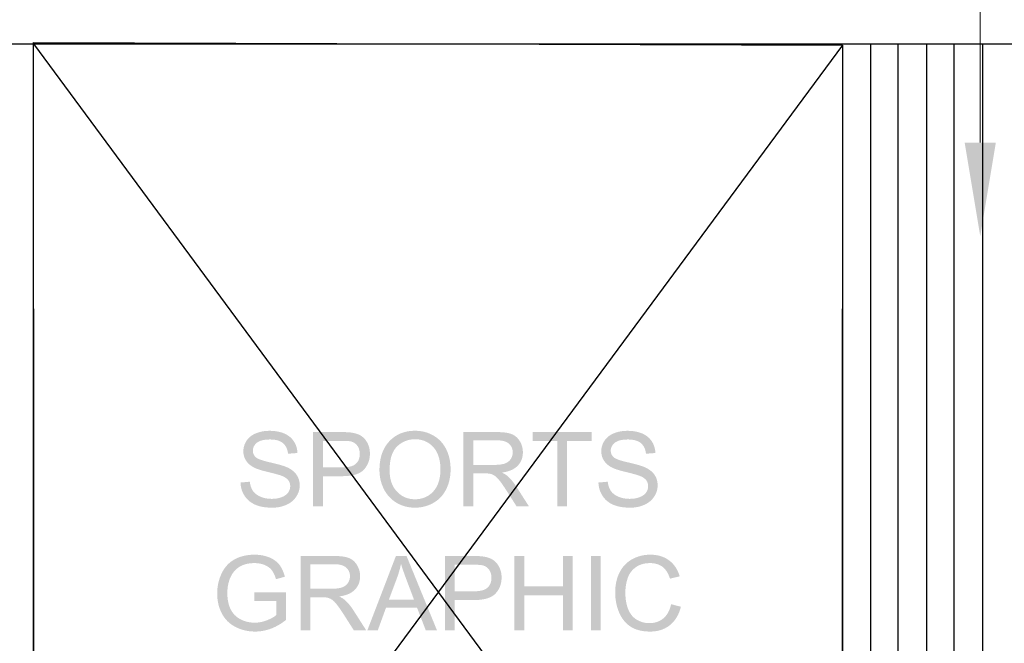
# Model space of a CAD drawing. Header units: millimetres. Extents: x 502444 to 745500, y -417645 to -375189.
# Tile 205 of 208: x 738607 to 741428, y -398624 to -396837. Entities that reach past the tile are written whole.
import ezdxf

# ---------------------------------------------------------------- set-up
doc = ezdxf.new("R2010")
doc.units = ezdxf.units.MM
doc.layers.add('PDF2_Geometry', color=7, linetype='Continuous')
doc.layers.add('PDF2_Solid Fills', color=7, linetype='Continuous')

msp = doc.modelspace()

# ---------------------------------------------------------------- hatches: boundary and pattern name
at = {"layer": 'PDF2_Solid Fills', "lineweight": 25, "transparency": 33554559}
for points in [[(739322.76931, -398015.18452), (739320.59464, -398015.20272), (739315.59153, -398015.3938), (739310.69853, -398015.78688), (739305.91653, -398016.38742), (739301.24508, -398017.18995), (739296.68419, -398018.19995), (739292.23339, -398019.41194), (739287.89361, -398020.82957), (739283.66437, -398022.45284), (739281.95057, -398023.1844), (739277.44109, -398025.37181), (739273.24234, -398027.80489), (739269.35477, -398030.48547), (739265.7784, -398033.41354), (739262.51321, -398036.58728), (739259.55875, -398040.0067), (739323.93217, -398040.03946), (739326.22057, -398040.06311), (739331.77007, -398040.32517), (739336.98155, -398040.88021), (739341.85499, -398041.72824), (739346.38996, -398042.86926), (739350.58688, -398044.30327), (739354.44533, -398046.02844), (739357.9653, -398048.04843), (739361.14768, -398050.35959), (739362.64174, -398051.66257), (739365.63942, -398054.7708), (739368.26586, -398058.23389), (739370.52106, -398062.05367), (739372.40501, -398066.22831), (739373.91818, -398070.75781), (739375.05966, -398075.64399), (739375.82989, -398080.88503), (739402.8695, -398078.84867), (739402.71755, -398076.16627), (739402.19435, -398071.34014), (739401.35405, -398066.6505), (739400.19757, -398062.09916), (739398.72398, -398057.68613), (739396.93329, -398053.40958), (739394.8264, -398049.27316), (739392.40242, -398045.27322), (739390.56032, -398042.63268), (739387.69503, -398039.0695), (739384.55041, -398035.74835), (739381.12644, -398032.66741), (739377.42313, -398029.82488), (739373.44048, -398027.22437), (739369.17804, -398024.86408), (739364.63626, -398022.74218), (739364.57347, -398022.71671), (739360.47253, -398021.1353), (739356.23511, -398019.74132), (739351.86211, -398018.53297), (739347.35309, -398017.50842), (739342.70803, -398016.67313), (739337.92739, -398016.02164), (739333.01073, -398015.55577), (739327.95803, -398015.27734)], [(739528.18008, -398018.81868), (739447.78917, -398018.81868), (739447.78917, -398231.90722), (739475.99164, -398231.90722), (739475.99164, -398145.2771), (739530.65138, -398145.2771), (739532.08174, -398145.27164), (739538.69948, -398145.11696), (739544.99737, -398144.74754), (739550.97544, -398144.15974), (739556.63368, -398143.35721), (739561.97163, -398142.33629), (739566.9902, -398141.10064), (739571.68849, -398139.64662), (739576.06695, -398137.97786), (739580.12557, -398136.09071), (739583.86437, -398133.98884), (739587.28333, -398131.66858), (739590.38246, -398129.13359), (739593.16131, -398126.38022), (739596.04798, -398123.04452), (739475.99164, -398120.12918), (739475.99164, -398043.96478), (739530.50579, -398043.96478), (739597.71037, -398041.1095), (739594.4056, -398037.22967), (739590.80557, -398033.77204), (739586.91027, -398030.7366), (739585.05725, -398029.52825), (739580.84622, -398027.16978), (739576.29442, -398025.12431), (739571.40278, -398023.39004), (739566.17038, -398021.96513), (739560.59813, -398020.85322), (739559.74055, -398020.70218), (739555.77063, -398020.12712), (739551.28435, -398019.65579), (739546.28261, -398019.29001), (739540.7645, -398019.02796), (739534.73048, -398018.87146)], [(739739.84189, -398015.03894), (739739.29094, -398015.04076), (739733.76919, -398015.17906), (739728.37483, -398015.54848), (739723.1083, -398016.14902), (739717.96962, -398016.98068), (739712.95924, -398018.04162), (739708.07669, -398019.33551), (739703.32154, -398020.8605), (739698.69467, -398022.61662), (739694.19566, -398024.60385), (739689.82448, -398026.82219), (739685.5816, -398029.26983), (739681.4661, -398031.95041), (739677.47845, -398034.8621), (739673.61909, -398038.00491), (739669.88758, -398041.37701), (739666.28345, -398044.98205), (739664.15246, -398047.30959), (739661.14249, -398050.88733), (739658.31451, -398054.61066), (739655.66942, -398058.4832), (739653.20631, -398062.50134), (739650.9261, -398066.66688), (739648.82785, -398070.97982), (739646.91251, -398075.44017), (739645.17914, -398080.04611), (739643.62867, -398084.79944), (739642.26017, -398089.702), (739641.07457, -398094.74833), (739640.07094, -398099.94388), (739639.25021, -398105.28683), (739638.61146, -398110.77537), (739638.1556, -398116.41132), (739637.88172, -398122.19467), (739637.79072, -398128.12542), (739637.83394, -398131.46294), (739638.07916, -398136.68033), (739638.54003, -398141.84677), (739639.217, -398146.96042), (739640.11007, -398152.02313), (739641.21878, -398157.0367), (739642.54361, -398161.99568), (739644.08407, -398166.90552), (739645.84064, -398171.76258), (739647.81331, -398176.56869), (739650.00209, -398181.32385), (739651.26822, -398183.84428), (739653.80094, -398188.4211), (739656.5402, -398192.80684), (739659.48692, -398197.00149), (739662.64019, -398201.00325), (739666.00092, -398204.81575), (739669.56866, -398208.43534), (739673.34294, -398211.86568), (739739.55117, -398211.41255), (739737.02164, -398211.37615), (739731.72646, -398211.04859), (739726.59278, -398210.38254), (739721.62061, -398209.37982), (739716.80995, -398208.0368), (739712.16034, -398206.35712), (739707.67224, -398204.33896), (739703.34565, -398201.98231), (739699.18056, -398199.28717), (739695.17699, -398196.25355), (739691.33447, -398192.88327), (739687.65345, -398189.17268), (739684.90781, -398186.07537), (739682.02569, -398182.37024), (739679.39471, -398178.46857), (739677.01394, -398174.36855), (739674.88386, -398170.07198), (739673.00445, -398165.57524), (739671.37573, -398160.88195), (739669.99768, -398155.99031), (739668.86985, -398150.90031), (739667.9927, -398145.61195), (739667.36623, -398140.12705), (739666.99044, -398134.44197), (739666.86533, -398128.56035), (739666.89763, -398124.87888), (739667.11464, -398118.54777), (739667.53639, -398112.47507), (739668.16194, -398106.66079), (739668.99178, -398101.10673), (739670.02634, -398095.8111), (739671.26472, -398090.77387), (739672.70737, -398085.99687), (739674.35429, -398081.47829), (739676.20549, -398077.21994), (739678.26097, -398073.21819), (739680.52071, -398069.47666), (739682.98473, -398065.99537), (739685.65303, -398062.77249), (739688.52559, -398059.80803), (739689.11248, -398059.2548), (739693.05964, -398055.79353), (739697.14238, -398052.66164), (739701.36024, -398049.86096), (739705.71413, -398047.38784), (739710.20359, -398045.24592), (739714.82864, -398043.4334), (739719.58925, -398041.95025), (739724.48544, -398040.7965), (739729.51721, -398039.97212), (739734.68455, -398039.47896), (739739.98747, -398039.31335), (739805.66069, -398038.08498), (739801.65893, -398034.90214), (739797.45517, -398031.9213), (739793.04851, -398029.13881), (739789.50489, -398027.1261), (739784.98722, -398024.82951), (739780.36991, -398022.77494), (739775.65297, -398020.96241), (739770.8364, -398019.3901), (739765.91973, -398018.06164), (739760.90389, -398016.9734), (739755.78795, -398016.12719), (739750.57238, -398015.52301), (739745.25718, -398015.16087)], [(739972.8737, -398018.81868), (739878.38201, -398018.81868), (739878.38201, -398231.90722), (739906.58402, -398231.90722), (739906.58402, -398137.28269), (739939.29279, -398137.28269), (739988.71921, -398134.95698), (739993.84425, -398134.15262), (739999.63533, -398132.98248), (740005.09657, -398131.57759), (740010.22706, -398129.93794), (740015.02726, -398128.06536), (740019.49716, -398125.95803), (740023.63723, -398123.61776), (740027.44699, -398121.04091), (740030.92646, -398118.23112), (740034.07519, -398115.18841), (740034.91639, -398114.2785), (739906.58402, -398112.86269), (739906.58402, -398042.36517), (739974.03655, -398042.36517), (740036.23257, -398039.53537), (740032.84545, -398035.61732), (740029.1476, -398032.15423), (740025.13993, -398029.14609), (740020.82244, -398026.58926), (740016.19467, -398024.48738), (740014.56867, -398023.89595), (740010.69567, -398022.70579), (740006.44005, -398021.67578), (740001.80227, -398020.80227), (739996.78142, -398020.08709), (739991.37841, -398019.53204), (739985.59279, -398019.13533), (739979.42455, -398018.89693)], [(740245.88258, -398018.81868), (740076.96032, -398018.81868), (740076.96032, -398043.96478), (740147.17486, -398043.96478), (740147.17486, -398231.90722), (740175.37732, -398231.90722), (740175.37732, -398043.96478), (740245.88258, -398043.96478)], [(740348.37004, -398015.18452), (740346.19537, -398015.20272), (740341.19227, -398015.3938), (740336.29926, -398015.78688), (740331.51726, -398016.38742), (740326.84581, -398017.18995), (740322.28493, -398018.19995), (740317.83413, -398019.41194), (740313.49434, -398020.82957), (740309.26511, -398022.45284), (740307.55131, -398023.1844), (740303.04183, -398025.37181), (740298.84307, -398027.80489), (740294.95551, -398030.48547), (740291.37913, -398033.41354), (740288.11394, -398036.58728), (740285.15949, -398040.0067), (740349.5329, -398040.03946), (740351.82131, -398040.06311), (740357.37081, -398040.32517), (740362.58229, -398040.88021), (740367.45573, -398041.72824), (740371.99069, -398042.86926), (740376.18762, -398044.30327), (740380.04607, -398046.02844), (740383.56603, -398048.04843), (740386.74842, -398050.35959), (740388.24248, -398051.66257), (740391.24016, -398054.7708), (740393.86659, -398058.23389), (740396.12179, -398062.05367), (740398.00575, -398066.22831), (740399.51892, -398070.75781), (740400.66039, -398075.64399), (740401.43062, -398080.88503), (740428.47023, -398078.84867), (740428.31828, -398076.16627), (740427.79509, -398071.34014), (740426.95479, -398066.6505), (740425.7983, -398062.09916), (740424.32472, -398057.68613), (740422.53402, -398053.40958), (740420.42714, -398049.27316), (740418.00316, -398045.27322), (740416.16106, -398042.63268), (740413.29577, -398039.0695), (740410.15114, -398035.74835), (740406.72718, -398032.66741), (740403.02387, -398029.82488), (740399.04122, -398027.22437), (740394.77877, -398024.86408), (740390.23699, -398022.74218), (740390.17421, -398022.71671), (740386.07327, -398021.1353), (740381.83585, -398019.74132), (740377.46285, -398018.53297), (740372.95382, -398017.50842), (740368.30877, -398016.67313), (740363.52813, -398016.02164), (740358.61147, -398015.55577), (740353.55877, -398015.27734)], [(739259.55875, -398040.0067), (739256.91548, -398043.67361), (739254.8914, -398047.01296), (739252.71172, -398051.27495), (739250.92786, -398055.62429), (739249.54071, -398060.0628), (739248.54983, -398064.59048), (739247.9552, -398069.20551), (739247.7573, -398073.90789), (739247.93882, -398078.39008), (739248.55119, -398083.11612), (739249.59485, -398087.67656), (739251.07026, -398092.07139), (739252.97742, -398096.2988), (739255.31678, -398100.36243), (739256.42413, -398102.05667), (739259.08014, -398105.56344), (739262.11194, -398108.88095), (739265.51907, -398112.01102), (739269.302, -398114.95365), (739273.46072, -398117.70884), (739277.99476, -398120.27477), (739278.20768, -398120.3876), (739281.04886, -398121.77429), (739284.31677, -398123.17918), (739288.01098, -398124.60045), (739292.13194, -398126.03992), (739296.67918, -398127.49758), (739301.65363, -398128.97163), (739307.0539, -398130.46569), (739312.88138, -398131.97431), (739319.13515, -398133.50295), (739320.84168, -398133.91786), (739327.51309, -398135.56297), (739333.5726, -398137.09707), (739339.02019, -398138.52198), (739343.85587, -398139.83224), (739348.07919, -398141.03331), (739351.6906, -398142.12338), (739354.68964, -398143.10062), (739357.07723, -398143.96866), (739361.7605, -398145.92677), (739366.32913, -398148.27251), (739370.26947, -398150.81114), (739373.58197, -398153.54267), (739376.26619, -398156.46892), (739376.32579, -398156.54535), (739378.84349, -398160.46522), (739380.64237, -398164.68899), (739381.72152, -398169.22031), (739382.08093, -398174.05554), (739382.07456, -398174.70157), (739381.63189, -398179.36392), (739380.49178, -398183.837), (739378.65469, -398188.12447), (739376.12061, -398192.22632), (739373.70617, -398195.15803), (739370.48057, -398198.18801), (739366.7304, -398200.91408), (739362.45658, -398203.33624), (739357.65866, -398205.45268), (739357.1987, -398205.6292), (739353.03225, -398207.04137), (739348.66335, -398208.19695), (739344.09245, -398209.09411), (739339.31909, -398209.7365), (739334.34328, -398210.12048), (739329.16548, -398210.24969), (739394.00203, -398210.98307), (739396.90144, -398207.45629), (739399.5256, -398203.7093), (739400.04425, -398202.89949), (739402.49052, -398198.68299), (739404.56056, -398194.38643), (739406.25434, -398190.01343), (739407.57188, -398185.56036), (739408.51272, -398181.02904), (739409.07732, -398176.41947), (739409.26567, -398171.72982), (739409.13737, -398167.66256), (739408.63419, -398162.85644), (739407.74931, -398158.21775), (739406.48364, -398153.74831), (739404.83626, -398149.44628), (739402.80763, -398145.31532), (739400.39775, -398141.35178), (739399.16983, -398139.62478), (739396.45923, -398136.29635), (739393.40195, -398133.12989), (739389.99845, -398130.12175), (739386.24874, -398127.27375), (739382.15281, -398124.58771), (739377.71111, -398122.06), (739372.92275, -398119.69425), (739372.19118, -398119.3685), (739369.38413, -398118.20747), (739366.17035, -398117.00821), (739362.54984, -398115.77075), (739358.52307, -398114.49506), (739354.08911, -398113.17934), (739349.24887, -398111.82722), (739344.00237, -398110.43507), (739338.34868, -398109.00652), (739332.28872, -398107.53793), (739325.82204, -398106.03114), (739321.55186, -398105.0539), (739315.01465, -398103.45793), (739309.04705, -398101.86742), (739303.64904, -398100.28418), (739298.8211, -398098.70641), (739294.5632, -398097.13592), (739290.87445, -398095.57088), (739287.75576, -398094.01131), (739285.20712, -398092.45901), (739283.22808, -398090.91399), (739281.2322, -398088.93768), (739278.4802, -398085.28715), (739276.51435, -398081.25082), (739275.33511, -398076.82686), (739274.94204, -398072.01711), (739275.13403, -398068.70142), (739276.01709, -398064.37028), (739277.6167, -398060.26844), (739279.93331, -398056.39588), (739282.96693, -398052.75445), (739286.7171, -398049.34231), (739287.63156, -398048.64169), (739290.75753, -398046.62534), (739294.28704, -398044.87832), (739298.2201, -398043.40064), (739302.5558, -398042.19047), (739307.29503, -398041.24963), (739312.4378, -398040.57812), (739317.98321, -398040.17412), (739323.93217, -398040.03946)], [(739597.71037, -398041.1095), (739530.50579, -398043.96478), (739531.06356, -398043.96478), (739538.08893, -398044.04849), (739544.17755, -398044.27961), (739549.32852, -398044.65813), (739553.54183, -398045.18223), (739556.81839, -398045.85374), (739558.54311, -398046.37784), (739563.25232, -398048.35598), (739567.51476, -398051.01107), (739571.33044, -398054.34314), (739574.69891, -398058.354), (739576.59788, -398061.3949), (739578.69293, -398065.8698), (739580.18927, -398070.68137), (739581.08689, -398075.83143), (739581.38624, -398081.31997), (739581.36259, -398082.97782), (739580.90627, -398088.52277), (739579.86853, -398093.64735), (739578.2489, -398098.35337), (739576.04829, -398102.64084), (739573.26581, -398106.50792), (739569.90189, -398109.95464), (739569.87733, -398109.97648), (739566.75772, -398112.35679), (739563.14449, -398114.41863), (739559.03673, -398116.16382), (739554.43535, -398117.59237), (739549.33943, -398118.70246), (739543.74944, -398119.49589), (739537.66537, -398119.97086), (739531.08768, -398120.12918), (739475.99164, -398120.12918), (739596.04798, -398123.04452), (739599.07296, -398119.00636), (739601.7417, -398114.79351), (739604.05513, -398110.40595), (739606.01233, -398105.84733), (739607.61377, -398101.11402), (739608.85942, -398096.20781), (739609.74886, -398091.12873), (739610.28251, -398085.87495), (739610.46086, -398080.44828), (739610.33938, -398076.13352), (739609.84531, -398070.87063), (739608.97089, -398065.76425), (739607.71567, -398060.81256), (739606.08012, -398056.01737), (739604.06423, -398051.37686), (739603.43321, -398050.13393), (739600.71942, -398045.40971)], [(739805.66069, -398038.08498), (739739.98747, -398039.31335), (739744.14209, -398039.4189), (739749.39406, -398039.86476), (739754.5109, -398040.66365), (739759.49308, -398041.81377), (739764.34059, -398043.31511), (739769.05344, -398045.16585), (739773.63162, -398047.36964), (739778.07513, -398049.92465), (739781.4345, -398052.20851), (739785.41987, -398055.33494), (739789.14184, -398058.74162), (739792.60084, -398062.43219), (739795.79687, -398066.40301), (739798.72949, -398070.65772), (739801.39915, -398075.1945), (739803.80585, -398080.01153), (739803.81267, -398080.02608), (739805.64158, -398084.43548), (739807.25575, -398089.00502), (739808.65472, -398093.7347), (739809.83805, -398098.62634), (739810.80665, -398103.67994), (739811.56004, -398108.89551), (739812.0978, -398114.27122), (739812.42081, -398119.8089), (739812.52818, -398125.50854), (739812.51135, -398127.87065), (739812.30844, -398133.83051), (739811.87669, -398139.58111), (739811.2161, -398145.12242), (739810.32713, -398150.45446), (739809.20931, -398155.57721), (739807.86265, -398160.49069), (739806.28715, -398165.19672), (739804.48282, -398169.69164), (739802.45009, -398173.97729), (739800.18807, -398178.05366), (739797.69766, -398181.92075), (739794.97887, -398185.57856), (739792.03078, -398189.02709), (739789.88978, -398191.25818), (739786.14644, -398194.75585), (739782.23658, -398197.92049), (739778.16021, -398200.75212), (739773.91687, -398203.25071), (739769.50748, -398205.41628), (739764.93112, -398207.24883), (739760.18825, -398208.74653), (739755.27886, -398209.91302), (739750.20296, -398210.7465), (739744.96055, -398211.24512), (739739.55117, -398211.41255), (739673.34294, -398211.86568), (739677.32467, -398215.10312), (739681.51342, -398218.14947), (739685.90871, -398221.00657), (739690.05378, -398223.41054), (739694.53733, -398225.71441), (739699.12824, -398227.77807), (739703.82562, -398229.59606), (739708.62992, -398231.17384), (739713.54067, -398232.50775), (739718.55833, -398233.59964), (739723.68291, -398234.44949), (739728.91394, -398235.05549), (739734.25189, -398235.41945), (739739.69676, -398235.54137), (739742.08389, -398235.5159), (739747.33176, -398235.2866), (739752.51048, -398234.81345), (739757.62004, -398234.09827), (739762.66045, -398233.14287), (739767.63171, -398231.94361), (739772.53382, -398230.50233), (739777.36632, -398228.81719), (739782.13012, -398226.89183), (739786.82431, -398224.72444), (739791.44935, -398222.31319), (739794.0262, -398220.85371), (739798.35279, -398218.14038), (739802.48467, -398215.20139), (739806.42136, -398212.04038), (739810.16335, -398208.65554), (739813.71015, -398205.04686), (739817.06178, -398201.21435), (739820.21869, -398197.15799), (739823.18043, -398192.87963), (739825.94744, -398188.3756), (739828.51929, -398183.64956), (739829.84138, -398180.97809), (739831.88229, -398176.45587), (739833.7294, -398171.83173), (739835.38178, -398167.10751), (739836.8399, -398162.28138), (739838.1033, -398157.35334), (739839.1729, -398152.3234), (739840.04731, -398147.19336), (739840.72792, -398141.95959), (739841.21381, -398136.62574), (739841.50543, -398131.18997), (739841.60279, -398125.65412), (739841.58641, -398123.33204), (739841.41262, -398117.82349), (739841.04912, -398112.41684), (739840.49635, -398107.11392), (739839.75387, -398101.91473), (739838.82167, -398096.81563), (739837.69976, -398091.82026), (739836.38814, -398086.92861), (739834.88725, -398082.13888), (739833.19619, -398077.45106), (739831.31588, -398072.86696), (739829.2463, -398068.38478), (739827.99928, -398065.95534), (739825.41561, -398061.37488), (739822.62948, -398056.99278), (739819.6409, -398052.81269), (739816.44941, -398048.83094), (739813.05593, -398045.04939), (739809.45953, -398041.46618)], [(740036.23257, -398039.53537), (739974.03655, -398042.36517), (739975.39413, -398042.37427), (739981.62424, -398042.63996), (739987.3671, -398043.27871), (739992.62361, -398044.29417), (739997.39333, -398045.6845), (740001.67579, -398047.44971), (740005.47145, -398049.58981), (740008.78077, -398052.10478), (740010.76618, -398054.01558), (740013.97678, -398057.90087), (740016.47356, -398062.13738), (740018.25696, -398066.72693), (740019.32701, -398071.66771), (740019.6837, -398076.95971), (740019.37433, -398081.69121), (740018.32794, -398086.6702), (740016.54089, -398091.43992), (740014.01409, -398096.00218), (740013.57278, -398096.67187), (740010.44772, -398100.55897), (740006.71757, -398103.87466), (740002.38188, -398106.61893), (739997.44155, -398108.79178), (739993.91522, -398109.94008), (739989.54177, -398110.99193), (739984.68379, -398111.81084), (739979.34129, -398112.395), (739973.51518, -398112.74622), (739967.20409, -398112.86269), (739906.58402, -398112.86269), (740034.91639, -398114.2785), (740038.16065, -398110.34772), (740040.97226, -398106.20766), (740043.3512, -398101.85832), (740045.29748, -398097.29788), (740046.81156, -398092.52816), (740047.89298, -398087.54917), (740048.54175, -398082.35908), (740048.75785, -398076.95971), (740048.69598, -398074.04438), (740048.26332, -398068.82153), (740047.4162, -398063.73881), (740046.15552, -398058.79985), (740044.48085, -398054.00284), (740042.39262, -398049.34777), (740039.89038, -398044.83647), (740039.31032, -398043.90473)], [(740285.15949, -398040.0067), (740282.51621, -398043.67361), (740280.49214, -398047.01296), (740278.31246, -398051.27495), (740276.52859, -398055.62429), (740275.14145, -398060.0628), (740274.15056, -398064.59048), (740273.55594, -398069.20551), (740273.35803, -398073.90789), (740273.53956, -398078.39008), (740274.15193, -398083.11612), (740275.19559, -398087.67656), (740276.67099, -398092.07139), (740278.57815, -398096.2988), (740280.91751, -398100.36243), (740282.02487, -398102.05667), (740284.68088, -398105.56344), (740287.71267, -398108.88095), (740291.11981, -398112.01102), (740294.90274, -398114.95365), (740299.06145, -398117.70884), (740303.5955, -398120.27477), (740303.80842, -398120.3876), (740306.64959, -398121.77429), (740309.91751, -398123.17918), (740313.61172, -398124.60045), (740317.73268, -398126.03992), (740322.27992, -398127.49758), (740327.25436, -398128.97163), (740332.65464, -398130.46569), (740338.48212, -398131.97431), (740344.73589, -398133.50295), (740346.44241, -398133.91786), (740353.11383, -398135.56297), (740359.17333, -398137.09707), (740364.62093, -398138.52198), (740369.45661, -398139.83224), (740373.67993, -398141.03331), (740377.29134, -398142.12338), (740380.29038, -398143.10062), (740382.67796, -398143.96866), (740387.36124, -398145.92677), (740391.92987, -398148.27251), (740395.8702, -398150.81114), (740399.18271, -398153.54267), (740401.86693, -398156.46892), (740401.92652, -398156.54535), (740404.44423, -398160.46522), (740406.24311, -398164.68899), (740407.32225, -398169.22031), (740407.68167, -398174.05554), (740407.6753, -398174.70157), (740407.23263, -398179.36392), (740406.09252, -398183.837), (740404.25542, -398188.12447), (740401.72134, -398192.22632), (740399.30691, -398195.15803), (740396.0813, -398198.18801), (740392.33113, -398200.91408), (740388.05732, -398203.33624), (740383.25939, -398205.45268), (740382.79944, -398205.6292), (740378.63299, -398207.04137), (740374.26409, -398208.19695), (740369.69318, -398209.09411), (740364.91983, -398209.7365), (740359.94402, -398210.12048), (740354.76621, -398210.24969), (740419.60277, -398210.98307), (740422.50218, -398207.45629), (740425.12634, -398203.7093), (740425.64499, -398202.89949), (740428.09126, -398198.68299), (740430.16129, -398194.38643), (740431.85508, -398190.01343), (740433.17262, -398185.56036), (740434.11346, -398181.02904), (740434.67805, -398176.41947), (740434.8664, -398171.72982), (740434.73811, -398167.66256), (740434.23493, -398162.85644), (740433.35005, -398158.21775), (740432.08437, -398153.74831), (740430.43699, -398149.44628), (740428.40836, -398145.31532), (740425.99848, -398141.35178), (740424.77057, -398139.62478), (740422.05997, -398136.29635), (740419.00269, -398133.12989), (740415.59919, -398130.12175), (740411.84948, -398127.27375), (740407.75355, -398124.58771), (740403.31185, -398122.06), (740398.52348, -398119.69425), (740397.79192, -398119.3685), (740394.98487, -398118.20747), (740391.77109, -398117.00821), (740388.15058, -398115.77075), (740384.1238, -398114.49506), (740379.68984, -398113.17934), (740374.84961, -398111.82722), (740369.60311, -398110.43507), (740363.94942, -398109.00652), (740357.88946, -398107.53793), (740351.42277, -398106.03114), (740347.15259, -398105.0539), (740340.61539, -398103.45793), (740334.64779, -398101.86742), (740329.24978, -398100.28418), (740324.42183, -398098.70641), (740320.16394, -398097.13592), (740316.47519, -398095.57088), (740313.35649, -398094.01131), (740310.80785, -398092.45901), (740308.82881, -398090.91399), (740306.83294, -398088.93768), (740304.08093, -398085.28715), (740302.11509, -398081.25082), (740300.93585, -398076.82686), (740300.54277, -398072.01711), (740300.73476, -398068.70142), (740301.61782, -398064.37028), (740303.21744, -398060.26844), (740305.53405, -398056.39588), (740308.56767, -398052.75445), (740312.31784, -398049.34231), (740313.23229, -398048.64169), (740316.35827, -398046.62534), (740319.88778, -398044.87832), (740323.82084, -398043.40064), (740328.15653, -398042.19047), (740332.89576, -398041.24963), (740338.03854, -398040.57812), (740343.58395, -398040.17412), (740349.5329, -398040.03946)], [(739988.71921, -398134.95698), (739939.29279, -398137.28269), (739939.45111, -398137.28269), (739945.96875, -398137.39734), (739951.14929, -398137.73764), (739954.99318, -398138.29996), (739958.47811, -398139.32997), (739963.22417, -398141.3172), (739967.9311, -398143.96866), (739970.88328, -398146.15061), (739974.41735, -398149.36439), (739978.18208, -398153.38435), (739982.17746, -398158.21229), (739984.2202, -398160.86557), (739986.80614, -398164.35414), (739989.57862, -398168.23033), (739992.53717, -398172.48868), (739995.6818, -398177.13283), (739999.01296, -398182.16096), (740002.52974, -398187.57489), (740030.73175, -398231.90722), (740066.20252, -398231.90722), (740029.13259, -398173.91177), (740028.89465, -398173.54599), (740025.74183, -398168.86909), (740022.5367, -398164.41966), (740019.2797, -398160.19589), (740015.96992, -398156.19959), (740012.60828, -398152.42895), (740009.19433, -398148.88396), (740005.72759, -398145.56645), (740002.85958, -398143.22072), (739998.86692, -398140.48555), (739994.15361, -398137.73036)], [(739266.2197, -398161.12035), (739239.61639, -398163.44606), (739239.74741, -398166.37413), (739240.19691, -398171.213), (739240.93393, -398175.93176), (739241.95803, -398180.52678), (739243.27011, -398184.99986), (739244.86926, -398189.35102), (739246.75595, -398193.58025), (739248.93016, -398197.68756), (739251.39145, -398201.67294), (739252.9392, -398203.95498), (739255.76536, -398207.66374), (739258.82446, -398211.13958), (739262.11603, -398214.38247), (739265.64055, -398217.39426), (739269.39754, -398220.17128), (739273.38747, -398222.71719), (739277.60988, -398225.03017), (739282.06522, -398227.11021), (739283.653, -398227.77807), (739287.55194, -398229.25212), (739291.62512, -398230.57148), (739295.8721, -398231.73616), (739300.29286, -398232.74615), (739304.88788, -398233.59964), (739309.65714, -398234.29845), (739314.60019, -398234.84257), (739319.71749, -398235.23019), (739325.00858, -398235.46312), (739330.47392, -398235.54137), (739335.14764, -398235.45038), (739340.10206, -398235.15012), (739344.94366, -398234.63693), (739349.67152, -398233.91083), (739354.28655, -398232.97545), (739358.7883, -398231.82715), (739363.17677, -398230.46593), (739367.45195, -398228.89362), (739371.61431, -398227.11021), (739375.38404, -398225.27038), (739379.6574, -398222.85914), (739383.65552, -398220.22406), (739387.3793, -398217.36696), (739390.82829, -398214.28602), (739394.00203, -398210.98307), (739329.16548, -398210.24969), (739328.79196, -398210.24969), (739323.73654, -398210.10229), (739318.8267, -398209.70011), (739314.06198, -398209.04316), (739309.44286, -398208.12962), (739304.96886, -398206.95948), (739300.64045, -398205.53457), (739296.45671, -398203.85307), (739292.5191, -398202.01506), (739288.12245, -398199.54922), (739284.1812, -398196.84317), (739280.69445, -398193.8969), (739277.6631, -398190.71042), (739275.08717, -398187.28372), (739273.08993, -398184.06812), (739271.12954, -398180.14825), (739269.4626, -398175.89355), (739268.08864, -398171.30399), (739267.00722, -398166.37959)], [(740291.82044, -398161.12035), (740265.21713, -398163.44606), (740265.34815, -398166.37413), (740265.79765, -398171.213), (740266.53466, -398175.93176), (740267.55876, -398180.52678), (740268.87084, -398184.99986), (740270.47, -398189.35102), (740272.35668, -398193.58025), (740274.5309, -398197.68756), (740276.99219, -398201.67294), (740278.53994, -398203.95498), (740281.3661, -398207.66374), (740284.42519, -398211.13958), (740287.71677, -398214.38247), (740291.24128, -398217.39426), (740294.99827, -398220.17128), (740298.9882, -398222.71719), (740303.21061, -398225.03017), (740307.66595, -398227.11021), (740309.25374, -398227.77807), (740313.15267, -398229.25212), (740317.22586, -398230.57148), (740321.47283, -398231.73616), (740325.8936, -398232.74615), (740330.48861, -398233.59964), (740335.25788, -398234.29845), (740340.20093, -398234.84257), (740345.31823, -398235.23019), (740350.60932, -398235.46312), (740356.07466, -398235.54137), (740360.74837, -398235.45038), (740365.7028, -398235.15012), (740370.5444, -398234.63693), (740375.27226, -398233.91083), (740379.88729, -398232.97545), (740384.38904, -398231.82715), (740388.77751, -398230.46593), (740393.05269, -398228.89362), (740397.21504, -398227.11021), (740400.98478, -398225.27038), (740405.25814, -398222.85914), (740409.25625, -398220.22406), (740412.98003, -398217.36696), (740416.42902, -398214.28602), (740419.60277, -398210.98307), (740354.76621, -398210.24969), (740354.3927, -398210.24969), (740349.33727, -398210.10229), (740344.42743, -398209.70011), (740339.66272, -398209.04316), (740335.04359, -398208.12962), (740330.5696, -398206.95948), (740326.24119, -398205.53457), (740322.05745, -398203.85307), (740318.11984, -398202.01506), (740313.72318, -398199.54922), (740309.78194, -398196.84317), (740306.29518, -398193.8969), (740303.26384, -398190.71042), (740300.6879, -398187.28372), (740298.69066, -398184.06812), (740296.73028, -398180.14825), (740295.06333, -398175.89355), (740293.68938, -398171.30399), (740292.60796, -398166.37959)], [(739208.33526, -398393.60257), (739204.96953, -398396.65075), (739201.76439, -398399.89183), (739198.7194, -398403.32399), (739195.83501, -398406.95086), (739193.11121, -398410.77064), (739190.54755, -398414.78331), (739188.1445, -398418.98889), (739185.90159, -398423.38554), (739184.28696, -398426.84864), (739182.45487, -398431.13247), (739180.78247, -398435.46725), (739179.2693, -398439.84934), (739177.91536, -398444.28239), (739176.72066, -398448.76458), (739175.68519, -398453.2959), (739174.8094, -398457.87817), (739174.0924, -398462.50777), (739173.53508, -398467.18831), (739173.13654, -398471.91981), (739172.8977, -398476.69862), (739172.81808, -398481.52839), (739172.84492, -398484.34546), (739173.02144, -398489.26258), (739173.36402, -398494.10326), (739173.87175, -398498.86752), (739174.54553, -398503.55898), (739175.38537, -398508.17219), (739176.39036, -398512.7108), (739177.56141, -398517.17478), (739178.89806, -398521.56234), (739180.40031, -398525.87528), (739182.06862, -398530.11361), (739183.90207, -398534.27369), (739185.90159, -398538.36098), (739188.13949, -398542.46283), (739190.58441, -398546.45912), (739193.20538, -398550.28618), (739196.00197, -398553.94399), (739198.97508, -398557.4362), (739202.12426, -398560.75917), (739205.4495, -398563.9129), (739208.95036, -398566.90102), (739212.62773, -398569.7199), (739216.48118, -398572.37136), (739220.51068, -398574.8554), (739224.71581, -398577.1702), (739227.28264, -398578.4841), (739231.41634, -398580.43311), (739235.62328, -398582.21288), (739239.90301, -398583.82341), (739244.25599, -398585.2647), (739248.68131, -398586.53492), (739253.17987, -398587.63773), (739257.75123, -398588.56947), (739262.39537, -398589.33197), (739267.11277, -398589.92523), (739271.90296, -398590.34924), (739276.76594, -398590.6022), (739281.70171, -398590.68773), (739285.75624, -398590.62403), (739290.44134, -398590.38746), (739295.10186, -398589.978), (739299.73873, -398589.39566), (739304.35195, -398588.63862), (739308.94105, -398587.7087), (739313.50603, -398586.6059), (739318.04736, -398585.33021), (739322.56458, -398583.87983), (739327.05814, -398582.25656), (739329.41752, -398581.34665), (739333.57532, -398579.62148), (739337.70993, -398577.74526), (739341.82133, -398575.72345), (739345.90907, -398573.5506), (739349.97315, -398571.23034), (739354.01404, -398568.76086), (739358.03126, -398566.14398), (739280.10256, -398565.25046), (739276.27732, -398565.17403), (739271.5663, -398564.86102), (739266.91532, -398564.3078), (739262.3244, -398563.51436), (739257.79354, -398562.48253), (739253.32272, -398561.20866), (739248.91242, -398559.69458), (739244.56126, -398557.94211), (739240.27061, -398555.9476), (739236.85438, -398554.12961), (739232.90903, -398551.68379), (739229.19571, -398548.98502), (739225.71351, -398546.03329), (739222.46334, -398542.82679), (739219.44428, -398539.36551), (739216.65724, -398535.65129), (739214.10178, -398531.68229), (739211.77788, -398527.45851), (739210.87844, -398525.65145), (739209.17101, -398521.82621), (739207.64374, -398517.83173), (739206.29571, -398513.66619), (739205.1274, -398509.33323), (739204.13924, -398504.83103), (739203.33034, -398500.15958), (739202.70114, -398495.3189), (739202.2521, -398490.31079), (739201.98232, -398485.13161), (739201.89269, -398479.7832), (739201.90361, -398478.07622), (739202.06148, -398473.1955), (739202.40542, -398468.3912), (739202.93589, -398463.66334), (739203.6529, -398459.01191), (739204.55643, -398454.43692), (739205.64604, -398449.93835), (739206.92218, -398445.51804), (739208.3844, -398441.17234), (739210.0336, -398436.90489), (739210.67053, -398435.42721), (739212.69734, -398431.24165), (739214.9994, -398427.19076), (739217.57579, -398423.2709), (739220.42697, -398419.48387), (739223.55295, -398415.82788), (739226.32178, -398412.96351), (739229.67069, -398410.00996), (739233.33623, -398407.26387), (739237.31797, -398404.72524), (739241.61636, -398402.39588), (739246.23093, -398400.27581), (739247.26868, -398399.85725), (739251.30228, -398398.42688), (739255.53379, -398397.21489), (739259.96366, -398396.2231), (739264.59188, -398395.4515), (739269.41847, -398394.90192), (739274.44341, -398394.57071), (739279.66671, -398394.46152)], [(739279.52113, -398370.3327), (739277.17631, -398370.35089), (739272.15819, -398370.51286), (739267.23561, -398370.84224), (739262.40857, -398371.34087), (739257.67707, -398372.00874), (739253.04066, -398372.84403), (739248.50023, -398373.84857), (739244.05535, -398375.02234), (739239.70556, -398376.36354), (739235.45176, -398377.87398), (739231.29305, -398379.55184), (739227.22987, -398381.39894), (739223.26223, -398383.41347), (739219.39469, -398385.61544), (739215.54807, -398388.08492), (739211.86114, -398390.7473), (739208.33526, -398393.60257), (739279.66671, -398394.46152), (739281.67077, -398394.48336), (739286.58608, -398394.7254), (739291.35898, -398395.23676), (739295.99038, -398396.01928), (739300.47939, -398397.07113), (739304.82646, -398398.39231), (739309.03158, -398399.98464), (739311.21717, -398400.96551), (739315.66978, -398403.27485), (739319.71249, -398405.82986), (739323.34619, -398408.62873), (739326.56998, -398411.66962), (739329.38385, -398414.9562), (739329.45983, -398415.05447), (739331.7537, -398418.34286), (739333.91927, -398422.01523), (739335.95745, -398426.07158), (739337.8678, -398430.51009), (739339.64984, -398435.33258), (739341.3045, -398440.53723), (739366.7445, -398433.56191), (739366.41193, -398432.28986), (739364.96018, -398427.25082), (739363.3592, -398422.45016), (739361.6081, -398417.88972), (739359.70776, -398413.56768), (739357.65729, -398409.48585), (739355.45714, -398405.64242), (739353.10777, -398402.0392), (739350.60827, -398398.6762), (739348.42859, -398396.08479), (739345.3604, -398392.88739), (739342.02742, -398389.88289), (739338.42966, -398387.06947), (739334.56666, -398384.44894), (739330.43888, -398382.02132), (739326.04633, -398379.78659), (739321.38853, -398377.74477), (739320.99591, -398377.59191), (739316.80944, -398376.06691), (739312.51742, -398374.72389), (739308.11986, -398373.55922), (739303.6172, -398372.57288), (739299.00899, -398371.76671), (739294.29523, -398371.13887), (739289.47593, -398370.6912), (739284.55153, -398370.42187)], [(739506.44748, -398373.96685), (739411.95534, -398373.96685), (739411.95534, -398587.05357), (739440.15735, -398587.05357), (739440.15735, -398492.42904), (739472.86612, -398492.42904), (739522.293, -398490.10333), (739527.41803, -398489.30079), (739533.20911, -398488.12883), (739538.6699, -398486.72394), (739543.80039, -398485.08612), (739548.60105, -398483.21354), (739553.07095, -398481.1062), (739557.21101, -398478.7641), (739561.02078, -398476.18908), (739564.49979, -398473.3793), (739567.64897, -398470.33476), (739568.49018, -398469.42485), (739440.15735, -398468.00904), (739440.15735, -398397.51334), (739507.61034, -398397.51334), (739569.80636, -398394.68172), (739566.41878, -398390.76549), (739562.72139, -398387.3024), (739558.71372, -398384.29244), (739554.39623, -398381.73743), (739549.76846, -398379.63555), (739548.14246, -398379.04411), (739544.26945, -398377.85396), (739540.01383, -398376.82213), (739535.3756, -398375.95044), (739530.3552, -398375.23526), (739524.95219, -398374.68022), (739519.16657, -398374.2835), (739512.99833, -398374.0451)], [(739569.80636, -398394.68172), (739507.61034, -398397.51334), (739508.96746, -398397.52244), (739515.19757, -398397.78631), (739520.94088, -398398.42688), (739526.1974, -398399.44234), (739530.96666, -398400.83267), (739535.24958, -398402.59788), (739539.04524, -398404.73797), (739542.3541, -398407.25295), (739544.33997, -398409.16375), (739547.55011, -398413.04904), (739550.04689, -398417.28555), (739551.8303, -398421.8751), (739552.90034, -398426.81588), (739553.25703, -398432.10788), (739552.94811, -398436.83938), (739551.90172, -398441.81837), (739550.11467, -398446.58809), (739547.58787, -398451.14853), (739547.14657, -398451.82004), (739544.02105, -398455.70715), (739540.2909, -398459.02283), (739535.95566, -398461.7671), (739531.01534, -398463.93995), (739527.489, -398465.08825), (739523.1151, -398466.1401), (739518.25712, -398466.95719), (739512.91508, -398467.54135), (739507.08851, -398467.89258), (739500.77787, -398468.00904), (739440.15735, -398468.00904), (739568.49018, -398469.42485), (739571.73398, -398465.49589), (739574.54559, -398461.35401), (739576.92499, -398457.00467), (739578.87127, -398452.44423), (739580.38535, -398447.67451), (739581.46677, -398442.69552), (739582.11553, -398437.50725), (739582.33163, -398432.10788), (739582.26976, -398429.19255), (739581.83665, -398423.96788), (739580.98998, -398418.88698), (739579.72931, -398413.94802), (739578.05463, -398409.15101), (739575.9664, -398404.49594), (739573.46417, -398399.98464), (739572.8841, -398399.0529)], [(739715.34728, -398373.96685), (739684.96423, -398373.96685), (739603.11975, -398587.05357), (739633.0665, -398587.05357), (739656.4715, -398522.51774), (739745.58475, -398522.51774), (739664.61241, -398499.55177), (739688.01741, -398437.04866), (739688.22623, -398436.47906), (739689.99099, -398431.49278), (739691.65429, -398426.49924), (739693.21614, -398421.49658), (739694.67654, -398416.48483), (739696.03503, -398411.46398), (739697.29206, -398406.43586), (739698.44764, -398401.39681), (739699.50176, -398396.35048)], [(739715.34728, -398373.96685), (739699.50176, -398396.35048), (739700.6082, -398400.12476), (739701.90209, -398404.33762), (739703.327, -398408.79069), (739704.88247, -398413.48215), (739706.56853, -398418.41383), (739708.38561, -398423.58572), (739710.33325, -398428.99783), (739712.41147, -398434.64833), (739714.62026, -398440.53723), (739736.86241, -398499.55177), (739664.61241, -398499.55177), (739745.58475, -398522.51774), (739770.44332, -398587.05357), (739802.57065, -398587.05357)], [(739905.49396, -398373.96685), (739825.10305, -398373.96685), (739825.10305, -398587.05357), (739853.30552, -398587.05357), (739853.30552, -398500.42346), (739907.96526, -398500.42346), (739909.39563, -398500.418), (739916.01336, -398500.26513), (739922.31126, -398499.89389), (739928.28932, -398499.30791), (739933.94756, -398498.50356), (739939.28551, -398497.48446), (739944.30408, -398496.247), (739949.00237, -398494.79479), (739953.38083, -398493.1242), (739957.43945, -398491.23889), (739961.17825, -398489.13519), (739964.59721, -398486.81675), (739967.69634, -398484.27994), (739970.47519, -398481.52839), (739973.36186, -398478.19269), (739853.30552, -398475.27735), (739853.30552, -398399.11295), (739907.81967, -398399.11295), (739975.02426, -398396.25767), (739971.71948, -398392.37784), (739968.11945, -398388.92021), (739964.22415, -398385.88477), (739962.37113, -398384.67642), (739958.1601, -398382.31795), (739953.6083, -398380.27248), (739948.71666, -398378.53821), (739943.48426, -398377.1133), (739937.91201, -398376.0014), (739937.05442, -398375.85035), (739933.08452, -398375.27529), (739928.59824, -398374.80396), (739923.5965, -398374.43818), (739918.07838, -398374.17613), (739912.04436, -398374.01781)], [(739975.02426, -398396.25767), (739907.81967, -398399.11295), (739908.37744, -398399.11295), (739915.40326, -398399.19666), (739921.49143, -398399.42778), (739926.6424, -398399.8063), (739930.8557, -398400.3304), (739934.13227, -398401.00191), (739935.85699, -398401.52602), (739940.5662, -398403.50415), (739944.82864, -398406.15925), (739948.64433, -398409.49131), (739952.01279, -398413.50217), (739953.91176, -398416.54307), (739956.00681, -398421.01615), (739957.50315, -398425.82954), (739958.40077, -398430.9796), (739958.70013, -398436.46814), (739958.67647, -398438.12416), (739958.22015, -398443.66912), (739957.18241, -398448.79552), (739955.56278, -398453.50154), (739953.36218, -398457.78718), (739950.57969, -398461.65428), (739947.21578, -398465.10281), (739947.19121, -398465.12465), (739944.0716, -398467.50496), (739940.45838, -398469.5668), (739936.35062, -398471.31199), (739931.74923, -398472.73872), (739926.65332, -398473.8488), (739921.06332, -398474.64224), (739914.97925, -398475.11903), (739908.40156, -398475.27735), (739853.30552, -398475.27735), (739973.36186, -398478.19269), (739976.38683, -398474.15271), (739979.05558, -398469.93986), (739981.36901, -398465.55412), (739983.32622, -398460.99551), (739984.92765, -398456.26218), (739986.17331, -398451.35598), (739987.06273, -398446.27508), (739987.5964, -398441.02312), (739987.77473, -398435.59645), (739987.65326, -398431.28169), (739987.15918, -398426.0188), (739986.28477, -398420.91242), (739985.02956, -398415.96073), (739983.394, -398411.16554), (739981.37811, -398406.52503), (739980.74709, -398405.28028), (739978.03331, -398400.55788)], [(740052.75597, -398373.96685), (740024.5535, -398373.96685), (740024.5535, -398587.05357), (740052.75597, -398587.05357), (740052.75597, -398486.61475), (740163.52947, -398486.61475), (740052.75597, -398461.46865)], [(740191.73148, -398373.96685), (740163.52947, -398373.96685), (740163.52947, -398461.46865), (740052.75597, -398461.46865), (740163.52947, -398486.61475), (740163.52947, -398587.05357), (740191.73148, -398587.05357)], [(740243.48407, -398587.05357), (740243.48407, -398373.96685), (740271.68609, -398373.96685), (740271.68609, -398587.05357)], [(740413.86036, -398370.3327), (740412.07786, -398370.34543), (740407.17667, -398370.5165), (740402.34963, -398370.8841), (740397.5972, -398371.45188), (740392.91893, -398372.2162), (740388.31482, -398373.18069), (740383.78532, -398374.34173), (740379.33043, -398375.70113), (740374.94924, -398377.25888), (740370.64312, -398379.01682), (740366.41071, -398380.97129), (740362.2529, -398383.12412), (740361.16921, -398383.7283), (740357.1174, -398386.16684), (740353.23712, -398388.791), (740349.52926, -398391.6026), (740345.99292, -398394.59801), (740342.62901, -398397.77903), (740339.43661, -398401.1475), (740336.41664, -398404.69976), (740333.56818, -398408.43947), (740330.8917, -398412.36297), (740328.38765, -398416.47391), (740326.05511, -398420.77048), (740324.69708, -398423.50747), (740322.87045, -398427.54926), (740321.20305, -398431.69479), (740319.69443, -398435.94586), (740318.34459, -398440.30066), (740317.15352, -398444.761), (740316.12124, -398449.32508), (740315.24773, -398453.99471), (740314.533, -398458.76988), (740313.97705, -398463.64697), (740313.58033, -398468.63142), (740313.34193, -398473.71778), (740313.26232, -398478.91151), (740313.27187, -398480.64579), (740313.39835, -398485.54471), (740313.6736, -398490.39086), (740314.09715, -398495.18787), (740314.66994, -398499.93211), (740315.39104, -398504.62539), (740316.26091, -398509.2659), (740317.27954, -398513.85545), (740318.44649, -398518.39405), (740319.76222, -398522.8817), (740321.22671, -398527.31839), (740322.83996, -398531.70231), (740324.60154, -398536.03527), (740325.11973, -398537.24544), (740327.23343, -398541.82043), (740329.51229, -398546.19525), (740331.95629, -398550.36989), (740334.5659, -398554.34617), (740337.34019, -398558.12227), (740340.27964, -398561.69819), (740343.38468, -398565.07576), (740346.65488, -398568.25314), (740411.0979, -398566.5589), (740410.83494, -398566.5589), (740406.0452, -398566.38783), (740401.34055, -398565.90741), (740396.72097, -398565.11761), (740392.18646, -398564.01845), (740387.73703, -398562.60991), (740383.37313, -398560.89202), (740379.09431, -398558.86475), (740374.90056, -398556.52994), (740373.01706, -398555.34888), (740369.31967, -398552.70288), (740365.86795, -398549.76935), (740362.66281, -398546.55011), (740359.70426, -398543.04334), (740356.99184, -398539.25087), (740354.52554, -398535.17086), (740352.30583, -398530.80332), (740350.33225, -398526.15007), (740350.06338, -398525.46218), (740348.59525, -398521.40038), (740347.2818, -398517.20208), (740346.12304, -398512.86912), (740345.1185, -398508.40149), (740344.26865, -398503.7992), (740343.57303, -398499.06224), (740343.03255, -398494.19061), (740342.64584, -398489.18432), (740342.41427, -398484.04155), (740342.33693, -398478.76592), (740342.38788, -398475.09355), (740342.60808, -398470.32202), (740343.00252, -398465.58324), (740343.57121, -398460.87176), (740344.31369, -398456.19303), (740345.22997, -398451.54342), (740346.32049, -398446.92475), (740347.58525, -398442.3352), (740349.02426, -398437.77658), (740349.81042, -398435.57098), (740351.65707, -398431.12519), (740353.77851, -398426.90141), (740356.1752, -398422.90148), (740358.84668, -398419.12356), (740361.7934, -398415.56765), (740365.01537, -398412.23376), (740368.51167, -398409.12371), (740372.28368, -398406.23386), (740373.06756, -398405.68245), (740376.7695, -398403.32762), (740380.66253, -398401.2494), (740384.74709, -398399.4478), (740389.02363, -398397.92462), (740393.49126, -398396.67805), (740398.15088, -398395.70809), (740403.00203, -398395.01475), (740408.04426, -398394.59983), (740413.27848, -398394.46152), (740474.5969, -398392.45063), (740471.2157, -398389.43885), (740467.64796, -398386.61269), (740467.02377, -398386.15046), (740463.34912, -398383.62457), (740459.53663, -398381.31705), (740455.58673, -398379.22973), (740451.4999, -398377.36261), (740447.27567, -398375.71569), (740442.91405, -398374.28714), (740438.41503, -398373.07879), (740433.77862, -398372.09063), (740429.00526, -398371.32085), (740424.09405, -398370.77127), (740419.04591, -398370.44188)], [(740474.5969, -398392.45063), (740413.27848, -398394.46152), (740413.39995, -398394.46152), (740418.60915, -398394.63259), (740423.5927, -398395.13485), (740428.35013, -398395.9665), (740432.8819, -398397.12936), (740437.18757, -398398.61978), (740441.26712, -398400.44141), (740445.12147, -398402.5906), (740448.74972, -398405.071), (740450.87025, -398406.7707), (740453.91797, -398409.61324), (740456.78781, -398412.79062), (740459.47976, -398416.30649), (740461.99291, -398420.15903), (740464.32818, -398424.34822), (740466.48511, -398428.8759), (740468.46414, -398433.73843), (740470.26485, -398438.93944), (740498.03056, -398432.39905), (740496.63886, -398427.95508), (740494.93552, -398423.26362), (740493.04565, -398418.75959), (740490.96971, -398414.44301), (740488.70677, -398410.31205), (740486.25777, -398406.3667), (740483.62223, -398402.6088), (740480.80017, -398399.03652), (740477.79202, -398395.64986)], [(739369.94281, -398478.32917), (739279.66671, -398478.47475), (739279.66671, -398503.47527), (739342.32223, -398503.47527), (739342.32223, -398543.15799), (739340.91916, -398544.35361), (739337.74496, -398546.77031), (739334.16995, -398549.13788), (739330.19458, -398551.45814), (739325.81839, -398553.73107), (739321.04185, -398555.95306), (739315.8645, -398558.12955), (739312.25219, -398559.52352), (739307.74543, -398561.04306), (739303.21002, -398562.32966), (739298.64594, -398563.38152), (739294.05275, -398564.19861), (739289.43135, -398564.78277), (739284.78128, -398565.13399), (739280.10256, -398565.25046), (739358.03126, -398566.14398), (739362.02528, -398563.37787), (739365.99565, -398560.46436), (739369.94281, -398557.40163)], [(739522.293, -398490.10333), (739472.86612, -398492.42904), (739473.0249, -398492.42904), (739479.54254, -398492.54551), (739484.72308, -398492.88399), (739488.56651, -398493.44631), (739492.05144, -398494.47632), (739496.7975, -398496.46355), (739501.50489, -398499.11501), (739504.45661, -398501.29696), (739507.99113, -398504.51074), (739511.75586, -398508.53252), (739515.75125, -398513.36047), (739517.79353, -398516.01193), (739520.37993, -398519.50232), (739523.1524, -398523.37669), (739526.11096, -398527.63685), (739529.25558, -398532.27918), (739532.58629, -398537.30913), (739536.10307, -398542.72124), (739564.30553, -398587.05357), (739599.77631, -398587.05357), (739562.70638, -398529.05812), (739562.46843, -398528.69235), (739559.31562, -398524.01544), (739556.11048, -398519.56601), (739552.85303, -398515.34406), (739549.54371, -398511.34594), (739546.18161, -398507.5753), (739542.76766, -398504.03213), (739539.30138, -398500.71463), (739536.43336, -398498.36707), (739532.4407, -398495.6319), (739527.72695, -398492.87853)], [(740473.4627, -398512.34319), (740473.41357, -398512.56885), (740472.14152, -398517.7826), (740470.65883, -398522.73247), (740468.9655, -398527.42212), (740467.06198, -398531.84789), (740464.94782, -398536.01161), (740462.62347, -398539.91328), (740460.08848, -398543.55289), (740457.34285, -398546.92863), (740454.38703, -398550.04414), (740451.22102, -398552.89578), (740450.36343, -398553.59641), (740446.68196, -398556.31702), (740442.82988, -398558.71735), (740438.80765, -398560.79739), (740434.61482, -398562.55896), (740430.25228, -398563.99843), (740425.71914, -398565.11943), (740421.01585, -398565.91833), (740416.14195, -398566.39875), (740411.0979, -398566.5589), (740346.65488, -398568.25314), (740350.08976, -398571.23216), (740353.69025, -398574.00919), (740357.45589, -398576.58786), (740358.91356, -398577.51778), (740362.53315, -398579.62148), (740366.32017, -398581.54319), (740370.27552, -398583.27929), (740374.3983, -398584.83522), (740378.68895, -398586.20736), (740383.14748, -398587.39569), (740387.77388, -398588.40205), (740392.56862, -398589.2246), (740397.53078, -398589.86517), (740402.66036, -398590.32194), (740407.95827, -398590.59674), (740413.42407, -398590.68773), (740417.9745, -398590.60037), (740422.96896, -398590.29465), (740427.84149, -398589.7669), (740432.59119, -398589.01896), (740437.21896, -398588.05265), (740441.72389, -398586.86431), (740446.10599, -398585.45396), (740450.36616, -398583.82523), (740454.50349, -398581.97631), (740458.51844, -398579.90536), (740462.41101, -398577.61605), (740466.1812, -398575.10472), (740469.82854, -398572.37318), (740471.15701, -398571.2995), (740474.44767, -398568.42056), (740477.58092, -398565.35782), (740480.55676, -398562.10947), (740483.37519, -398558.67731), (740486.03666, -398555.05954), (740488.54072, -398551.25614), (740490.88736, -398547.26894), (740493.07704, -398543.09794), (740495.10886, -398538.7395), (740496.98417, -398534.19908), (740498.70161, -398529.47304), (740500.2621, -398524.56138), (740501.66517, -398519.4641)]]:
    msp.add_hatch(color=256, dxfattribs=at).paths.add_polyline_path(points)

# ---------------------------------------------------------------- linework, layer by layer
at = {"layer": 'PDF2_Geometry', "lineweight": 9}
msp.add_lwpolyline([(741359.25764, -397188.77355), (741359.25764, -395951.42092), (738247.24124, -395951.42092)], dxfattribs=at)
at = {"layer": 'PDF2_Geometry', "lineweight": 25}
for points in [[(738646.02658, -397665.82516), (738646.02658, -400047.35627), (738646.02658, -396901.79719), (740964.19927, -396909.25112), (740964.19927, -400047.35627), (740964.19927, -397665.82516), (740964.19927, -400047.35627)], [(741046.19252, -400047.35627), (741046.19252, -396905.52415)], [(741124.4588, -400047.35627), (741124.4588, -396905.52415)], [(741206.45204, -400047.35627), (741206.45204, -396905.52415)], [(741284.71832, -400047.35627), (741284.71832, -396905.52415)], [(741366.71157, -400047.35627), (741366.71157, -396905.52415)]]:
    msp.add_lwpolyline(points, dxfattribs=at)
at = {"layer": 'PDF2_Geometry', "color": 116, "lineweight": 30, "true_color": 0x136734}
msp.add_lwpolyline([(719377.61369, -396905.52415), (743103.47761, -396905.52415)], dxfattribs=at)
at = {"layer": 'PDF2_Geometry', "color": 251, "lineweight": 25, "true_color": 0x636466}
for points in [[(738646.02658, -396905.52415), (740964.19927, -400047.35627)], [(740964.19927, -396909.25112), (738646.02658, -400047.35627)]]:
    msp.add_lwpolyline(points, dxfattribs=at)
at = {"layer": 'PDF2_Solid Fills', "lineweight": 9, "transparency": 33554559}
msp.add_solid([(741403.98123, -397188.77355), (741359.25764, -397457.11508), (741314.53405, -397188.77355)], dxfattribs=at)

doc.saveas('drawing.dxf')
